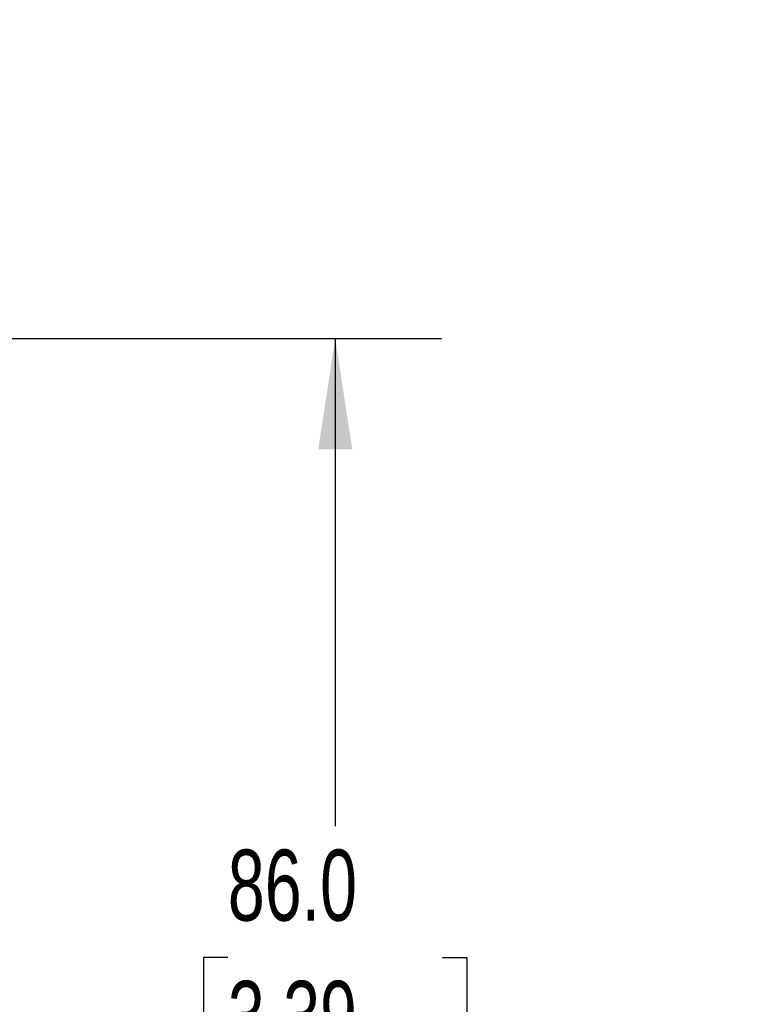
# Model space of a CAD drawing. Header units: millimetres. Extents: x 13 to 546, y 13 to 419.
# Tile 9 of 18: x 385 to 429, y 187 to 246. Entities that reach past the tile are written whole.
import ezdxf

# ---------------------------------------------------------------- set-up
doc = ezdxf.new("R2010")
doc.units = ezdxf.units.MM
doc.header["$LTSCALE"] = 2
doc.layers.add('DIMENSIONS', color=140, linetype='Continuous', lineweight=25)
doc.styles.add('SLDTEXTSTYLE0', font='TXT', dxfattribs={"width": 0.7})
doc.dimstyles.new('SLDDIMSTYLE0', dxfattribs={"dimtxt": 4.316016, "dimasz": 6.604, "dimexe": 0, "dimexo": 0.0625, "dimgap": 1.079004, "dimtad": 0, "dimtih": 1, "dimtoh": 1, "dimrnd": 1e-09, "dimzin": 4, "dimdsep": 46, "dimtxsty": 'SLDTEXTSTYLE0', "dimsah": 1, "dimcen": 0.09, "dimadec": 0, "dimazin": 1, "dimtfac": 1, "dimtofl": 0, "dimtmove": 0, "dimatfit": 3, "dimfxl": 0, "dimfrac": 2, "dimtolj": 1, "dimtzin": 12, "dimarcsym": 0})
doc.dimstyles.new('SLDDIMSTYLE5', dxfattribs={"dimtxt": 4.316016, "dimasz": 6.604, "dimexe": 0, "dimexo": 0.0625, "dimgap": 1.079004, "dimtad": 0, "dimtih": 1, "dimtoh": 1, "dimrnd": 1e-09, "dimzin": 12, "dimdsep": 46, "dimtxsty": 'SLDTEXTSTYLE0', "dimsah": 1, "dimcen": 0, "dimadec": 0, "dimazin": 3, "dimtfac": 1, "dimtofl": 0, "dimtmove": 0, "dimatfit": 3, "dimfxl": 0, "dimfrac": 2, "dimtolj": 1, "dimtzin": 12, "dimarcsym": 0})

# ---------------------------------------------------------------- blocks, each defined once
blk = doc.blocks.new('_D_9')
at = {"layer": 'DIMENSIONS'}
for p, q in [((379.203, 226.485), (410.303, 226.485)), ((403.953, 226.485), (403.953, 197.39)), ((397.54, 189.564), (396.091, 189.564)), ((396.091, 189.564), (396.091, 182.704)), ((410.366, 189.564), (411.815, 189.564)), ((411.815, 189.564), (411.815, 182.704)), ((396.091, 182.704), (397.54, 182.704)), ((411.815, 182.704), (410.366, 182.704)), ((403.953, 140.485), (403.953, 181.738)), ((379.203, 140.485), (410.303, 140.485))]:
    blk.add_line(p, q, dxfattribs=at)
for points in [[(403.953, 226.485), (402.937, 219.881), (404.969, 219.881)], [(403.953, 140.485), (404.969, 147.089), (402.937, 147.089)]]:
    blk.add_solid(points, dxfattribs=at)
at = {"layer": 'DIMENSIONS', "char_height": 4.2333, "attachment_point": 1, "style": 'SLDTEXTSTYLE0'}
for s, insert in [('86.0', (397.54, 195.987)), ('3.39', (397.54, 188.161))]:
    blk.add_mtext(s, dxfattribs=dict(at, insert=insert))
blk = doc.blocks.new('_D_10')
at = {"layer": 'DIMENSIONS'}
for p, q in [((372.451, 229.112), (387.637, 261.608)), ((387.637, 261.608), (393.832, 261.608))]:
    blk.add_line(p, q, dxfattribs=at)
blk.add_solid([(372.451, 229.112), (376.167, 234.665), (374.326, 235.525)], dxfattribs=at)
at = {"layer": 'DIMENSIONS', "char_height": 4.2333, "attachment_point": 1, "style": 'SLDTEXTSTYLE0'}
for s, insert in [('HOLES FOR', (398.113, 270.494)), ('M5 SCREWS', (397.007, 263.635)), ('(7X)', (408.249, 256.775))]:
    blk.add_mtext(s, dxfattribs=dict(at, insert=insert))

msp = doc.modelspace()

# ---------------------------------------------------------------- dimensions: what is measured, and where the dimension line sits
at = {"layer": 'DIMENSIONS'}
dim = msp.add_diameter_dim_2p(p1=(369.995, 223.858), p2=(372.451, 229.112), text='HOLES FOR\\PM5 SCREWS\\P(7X)', dimstyle='SLDDIMSTYLE5', override={"dimpost": '<>'}, dxfattribs=at)
dim.commit()
dim.dimension.update_dxf_attribs({"geometry": '_D_10', "text_midpoint": (414.54, 261.608), "dimtype": 163})
dim = msp.add_linear_dim(base=(403.953, 140.485), p1=(376.663, 226.485), p2=(376.663, 140.485), angle=90, dimstyle='SLDDIMSTYLE0', dxfattribs=at)
dim.commit()
dim.dimension.update_dxf_attribs({"geometry": '_D_9', "text_midpoint": (403.953, 189.564), "dimtype": 160})

doc.saveas('drawing.dxf')
